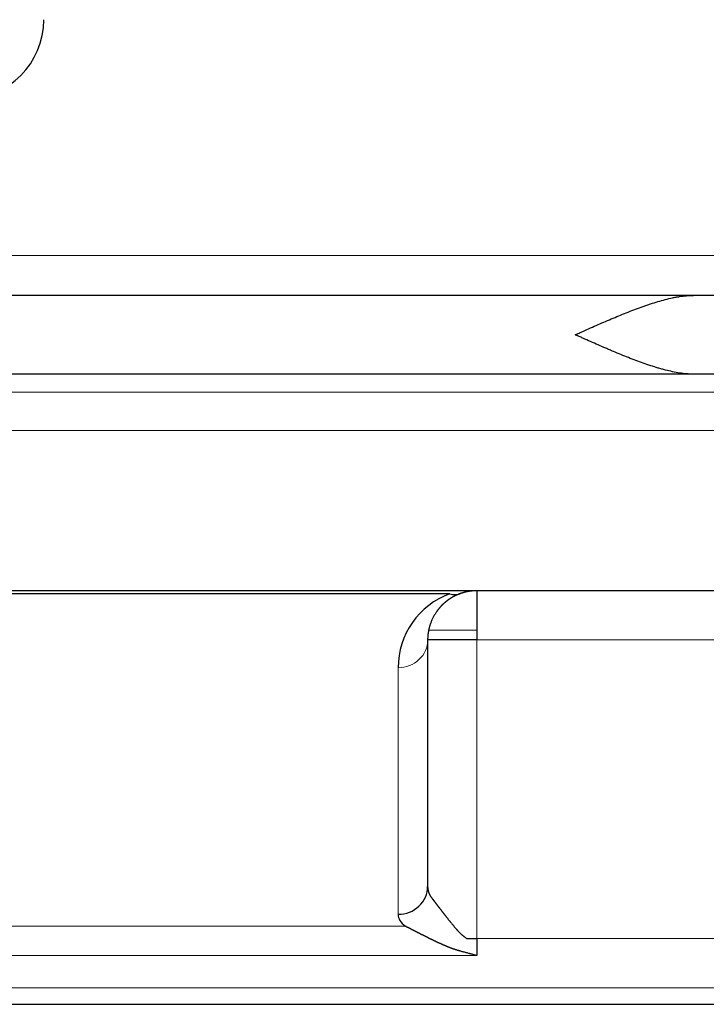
# Model space of a CAD drawing. Header units: millimetres. Extents: x 0 to 29700, y -16 to 21000.
# Tile 84 of 256: x 10929 to 10998, y 9460 to 9560. Entities that reach past the tile are written whole.
import ezdxf

# ---------------------------------------------------------------- set-up
doc = ezdxf.new("R2010")
doc.units = ezdxf.units.MM
doc.layers.add('1', color=7, linetype='Continuous', true_color=0xffffff)

msp = doc.modelspace()

# ---------------------------------------------------------------- linework, layer by layer
at = {"layer": '1', "color": 4, "linetype": 'Continuous', "lineweight": 13}
for p, q in [((10849.013, 9536.355), (11000.146, 9536.355)), ((11000.013, 9522.456), (10849.013, 9522.456)), ((11000.013, 9518.562), (10849.013, 9518.562)), ((10975.012, 9498.297), (10970.168, 9498.297)), ((11015.013, 9497.292), (10975.013, 9497.292)), ((10975.013, 9497.292), (10975.013, 9466.97)), ((10967.013, 9469.435), (10967.013, 9494.473)), ((10922.278, 9468.216), (10967.749, 9468.216)), ((10975.013, 9466.97), (11035.013, 9466.97)), ((10975.013, 9465.243), (10915.013, 9465.243)), ((11035.013, 9461.981), (10857.014, 9461.981))]:
    msp.add_line(p, q, dxfattribs=at)
at = {"layer": '1', "color": 2, "linetype": 'Continuous', "lineweight": 25}
for p, q in [((10997.013, 9532.292), (10847.013, 9532.292)), ((11004.013, 9532.292), (10997.013, 9532.292)), ((10997.013, 9524.292), (10847.013, 9524.292)), ((11004.013, 9524.292), (10997.013, 9524.292)), ((11000.013, 9502.292), (10849.013, 9502.292)), ((10975.013, 9502.292), (10975.013, 9497.292)), ((10972.277, 9501.99), (10917.75, 9501.99)), ((10975.013, 9497.292), (10970.013, 9497.292)), ((10970.013, 9497.292), (10970.013, 9472.254)), ((10973.993, 9466.97), (10975.013, 9466.97)), ((10975.013, 9466.97), (10975.013, 9465.243)), ((10857.014, 9460.292), (11035.013, 9460.292))]:
    msp.add_line(p, q, dxfattribs=at)
for centre, start, end in [((10923.013, 9560.292), 180, 0), ((10975.013, 9494.473), 110, 180)]:
    msp.add_arc(centre, 8, start, end, dxfattribs=at)
for centre, major_axis, ratio, start_param, end_param in [((10972.277, 9504.809), (1.026, -2.819), 0.684791, 5.794652, 6.283185), ((10967.013, 9472.254), (-3, 0), 0.939693, 1.570796, 3.141593), ((10975.013, 9469.435), (-8, 0), 0.36397, 0, 0.432215)]:
    msp.add_ellipse(centre, major_axis=major_axis, ratio=ratio, start_param=start_param, end_param=end_param, dxfattribs=at)
at = {"layer": '1', "color": 4, "linetype": 'Continuous', "lineweight": 13}
msp.add_ellipse((10967.013, 9497.292), major_axis=(-3, 0), ratio=0.939693, start_param=1.570796, end_param=3.141593, dxfattribs=at)
at = {"layer": '1', "color": 2, "linetype": 'Continuous', "lineweight": 25}
for points, knots in [([(10985.013, 9528.292), (10985.021, 9528.295), (10985.029, 9528.299), (10985.041, 9528.304), (10985.045, 9528.306), (10985.054, 9528.31), (10985.074, 9528.319), (10985.127, 9528.343), (10985.24, 9528.393), (10985.467, 9528.495), (10985.919, 9528.697), (10986.306, 9528.869), (10987.077, 9529.211), (10987.588, 9529.435), (10988.608, 9529.874), (10989.116, 9530.089), (10990.131, 9530.504), (10990.638, 9530.705), (10991.397, 9530.99), (10991.651, 9531.083), (10991.967, 9531.195), (10992.031, 9531.217), (10992.157, 9531.261), (10992.221, 9531.283), (10992.411, 9531.347), (10992.537, 9531.39), (10992.915, 9531.513), (10993.165, 9531.591), (10993.662, 9531.738), (10993.909, 9531.807), (10994.401, 9531.933), (10994.646, 9531.991), (10995.01, 9532.068), (10995.132, 9532.092), (10995.313, 9532.125), (10995.374, 9532.136), (10995.494, 9532.156), (10995.554, 9532.166), (10995.854, 9532.212), (10996.091, 9532.241), (10996.557, 9532.281), (10996.787, 9532.292), (10997.013, 9532.292)], [0, 0, 0, 0, 0.001953, 0.001953, 0.00293, 0.00293, 0.003906, 0.007813, 0.015625, 0.03125, 0.0625, 0.125, 0.125, 0.25, 0.25, 0.375, 0.375, 0.5, 0.5, 0.5625, 0.5625, 0.578125, 0.578125, 0.59375, 0.59375, 0.625, 0.625, 0.6875, 0.6875, 0.75, 0.75, 0.8125, 0.8125, 0.84375, 0.84375, 0.859375, 0.859375, 0.875, 0.875, 0.9375, 0.9375, 1, 1, 1, 1]), ([(10997.013, 9524.292), (10996.785, 9524.292), (10996.554, 9524.303), (10996.088, 9524.343), (10995.853, 9524.372), (10995.378, 9524.445), (10995.139, 9524.489), (10994.656, 9524.591), (10994.412, 9524.648), (10994.104, 9524.727), (10994.042, 9524.743), (10993.918, 9524.776), (10993.856, 9524.793), (10993.67, 9524.845), (10993.546, 9524.88), (10993.173, 9524.99), (10992.924, 9525.068), (10992.425, 9525.23), (10992.176, 9525.316), (10991.675, 9525.492), (10991.424, 9525.584), (10990.669, 9525.867), (10990.163, 9526.067), (10989.398, 9526.379), (10989.143, 9526.485), (10988.758, 9526.647), (10988.629, 9526.702), (10988.372, 9526.812), (10988.242, 9526.867), (10987.597, 9527.145), (10987.082, 9527.371), (10986.307, 9527.714), (10986.049, 9527.829), (10985.661, 9528.003), (10985.467, 9528.089), (10985.24, 9528.191), (10985.127, 9528.241), (10985.078, 9528.263), (10985.054, 9528.274), (10985.046, 9528.277), (10985.029, 9528.285), (10985.021, 9528.288), (10985.013, 9528.292)], [0, 0, 0, 0, 0.0625, 0.0625, 0.125, 0.125, 0.1875, 0.1875, 0.25, 0.25, 0.265625, 0.265625, 0.28125, 0.28125, 0.3125, 0.3125, 0.375, 0.375, 0.4375, 0.4375, 0.5, 0.5, 0.625, 0.625, 0.6875, 0.6875, 0.71875, 0.71875, 0.75, 0.75, 0.875, 0.875, 0.9375, 0.9375, 0.96875, 0.984375, 0.992187, 0.996094, 0.996094, 0.998047, 0.998047, 1, 1, 1, 1]), ([(10975.013, 9502.292), (10975.001, 9502.292), (10974.976, 9502.292), (10974.94, 9502.291), (10974.904, 9502.291), (10974.868, 9502.29), (10974.834, 9502.289), (10974.799, 9502.287), (10974.766, 9502.286), (10974.733, 9502.284), (10974.701, 9502.282), (10974.669, 9502.28), (10974.638, 9502.278), (10974.607, 9502.275), (10974.577, 9502.273), (10974.548, 9502.27), (10974.52, 9502.267), (10974.492, 9502.265), (10974.464, 9502.262), (10974.437, 9502.259), (10974.411, 9502.256), (10974.386, 9502.252), (10974.361, 9502.249), (10974.337, 9502.246), (10974.313, 9502.243), (10974.29, 9502.239), (10974.267, 9502.236), (10974.245, 9502.233), (10974.224, 9502.229), (10974.204, 9502.226), (10974.184, 9502.223), (10974.164, 9502.219), (10974.125, 9502.212), (10974.067, 9502.202), (10973.99, 9502.186), (10973.914, 9502.17), (10973.84, 9502.153), (10973.768, 9502.134), (10973.697, 9502.116), (10973.627, 9502.096), (10973.56, 9502.076), (10973.493, 9502.055), (10973.429, 9502.034), (10973.365, 9502.013), (10973.324, 9501.998), (10973.303, 9501.99)], [0, 0, 0, 0, 0.021631, 0.042907, 0.063828, 0.084395, 0.104606, 0.124462, 0.143963, 0.163109, 0.1819, 0.200335, 0.218416, 0.236142, 0.253513, 0.270529, 0.28719, 0.303495, 0.319446, 0.335042, 0.350282, 0.365168, 0.379699, 0.393874, 0.407695, 0.42116, 0.434271, 0.447026, 0.459427, 0.471472, 0.483163, 0.494498, 0.505479, 0.551407, 0.596476, 0.640688, 0.684042, 0.726538, 0.768176, 0.808957, 0.84888, 0.887946, 0.926154, 0.963505, 1, 1, 1, 1]), ([(10973.303, 9501.99), (10973.297, 9501.988), (10973.283, 9501.983), (10973.263, 9501.976), (10973.243, 9501.968), (10973.223, 9501.96), (10973.203, 9501.953), (10973.183, 9501.945), (10973.163, 9501.937), (10973.143, 9501.929), (10973.123, 9501.921), (10973.103, 9501.913), (10973.083, 9501.904), (10973.063, 9501.896), (10973.043, 9501.887), (10973.023, 9501.879), (10973.004, 9501.87), (10972.984, 9501.861), (10972.964, 9501.852), (10972.944, 9501.844), (10972.924, 9501.834), (10972.904, 9501.825), (10972.884, 9501.816), (10972.865, 9501.807), (10972.845, 9501.797), (10972.825, 9501.788), (10972.805, 9501.778), (10972.786, 9501.768), (10972.766, 9501.758), (10972.746, 9501.748), (10972.726, 9501.738), (10972.707, 9501.728), (10972.687, 9501.718), (10972.668, 9501.707), (10972.648, 9501.697), (10972.628, 9501.686), (10972.609, 9501.676), (10972.589, 9501.665), (10972.57, 9501.654), (10972.55, 9501.643), (10972.531, 9501.632), (10972.511, 9501.621), (10972.492, 9501.61), (10972.473, 9501.598), (10972.453, 9501.587), (10972.434, 9501.575), (10972.415, 9501.564), (10972.395, 9501.552), (10972.376, 9501.54), (10972.357, 9501.528), (10972.338, 9501.516), (10972.319, 9501.504), (10972.3, 9501.491), (10972.281, 9501.479), (10972.261, 9501.466), (10972.242, 9501.454), (10972.224, 9501.441), (10972.205, 9501.428), (10972.186, 9501.416), (10972.167, 9501.403), (10972.148, 9501.389), (10972.129, 9501.376), (10972.11, 9501.363), (10972.092, 9501.35), (10972.073, 9501.336), (10972.054, 9501.322), (10972.036, 9501.309), (10972.017, 9501.295), (10971.999, 9501.281), (10971.98, 9501.267), (10971.962, 9501.253), (10971.944, 9501.239), (10971.925, 9501.224), (10971.907, 9501.21), (10971.889, 9501.195), (10971.871, 9501.181), (10971.852, 9501.166), (10971.834, 9501.151), (10971.816, 9501.136), (10971.798, 9501.121), (10971.78, 9501.106), (10971.762, 9501.091), (10971.745, 9501.075), (10971.727, 9501.06), (10971.709, 9501.044), (10971.691, 9501.029), (10971.674, 9501.013), (10971.656, 9500.997), (10971.639, 9500.981), (10971.621, 9500.965), (10971.604, 9500.949), (10971.586, 9500.933), (10971.569, 9500.916), (10971.552, 9500.9), (10971.535, 9500.883), (10971.517, 9500.867), (10971.5, 9500.85), (10971.483, 9500.833), (10971.466, 9500.816), (10971.45, 9500.799), (10971.433, 9500.782), (10971.416, 9500.765), (10971.399, 9500.747), (10971.383, 9500.73), (10971.366, 9500.712), (10971.35, 9500.694), (10971.333, 9500.677), (10971.317, 9500.659), (10971.301, 9500.641), (10971.284, 9500.623), (10971.268, 9500.605), (10971.252, 9500.586), (10971.236, 9500.568), (10971.22, 9500.549), (10971.204, 9500.531), (10971.189, 9500.512), (10971.173, 9500.493), (10971.157, 9500.475), (10971.142, 9500.456), (10971.126, 9500.437), (10971.111, 9500.417), (10971.095, 9500.398), (10971.08, 9500.379), (10971.065, 9500.359), (10971.05, 9500.34), (10971.035, 9500.32), (10971.02, 9500.301), (10971.005, 9500.281), (10970.99, 9500.261), (10970.975, 9500.241), (10970.961, 9500.221), (10970.946, 9500.2), (10970.932, 9500.18), (10970.868, 9500.089), (10970.756, 9499.92), (10970.61, 9499.666), (10970.473, 9499.394), (10970.348, 9499.101), (10970.274, 9498.888), (10970.234, 9498.761), (10970.223, 9498.725), (10970.212, 9498.689), (10970.202, 9498.651), (10970.191, 9498.612), (10970.18, 9498.571), (10970.169, 9498.53), (10970.158, 9498.487), (10970.147, 9498.443), (10970.137, 9498.397), (10970.127, 9498.35), (10970.116, 9498.302), (10970.107, 9498.253), (10970.097, 9498.203), (10970.088, 9498.151), (10970.079, 9498.098), (10970.07, 9498.043), (10970.062, 9497.988), (10970.054, 9497.931), (10970.047, 9497.872), (10970.04, 9497.813), (10970.034, 9497.752), (10970.029, 9497.69), (10970.024, 9497.627), (10970.021, 9497.562), (10970.017, 9497.496), (10970.015, 9497.429), (10970.014, 9497.361), (10970.013, 9497.315), (10970.013, 9497.292)], [0, 0, 0, 0, 0.00179, 0.003598, 0.005424, 0.007268, 0.009129, 0.011008, 0.012905, 0.01482, 0.016753, 0.018704, 0.020673, 0.022661, 0.024666, 0.02669, 0.028732, 0.030792, 0.03287, 0.034967, 0.037082, 0.039216, 0.041368, 0.043539, 0.045728, 0.047936, 0.050162, 0.052408, 0.054671, 0.056954, 0.059255, 0.061574, 0.063913, 0.06627, 0.068647, 0.071042, 0.073456, 0.075888, 0.07834, 0.080811, 0.0833, 0.085809, 0.088336, 0.090883, 0.093449, 0.096033, 0.098637, 0.10126, 0.103902, 0.106563, 0.109243, 0.111942, 0.114661, 0.117399, 0.120156, 0.122932, 0.125727, 0.128542, 0.131376, 0.134229, 0.137102, 0.139994, 0.142905, 0.145835, 0.148785, 0.151754, 0.154743, 0.157751, 0.160779, 0.163825, 0.166892, 0.169977, 0.173083, 0.176207, 0.179351, 0.182515, 0.185698, 0.188901, 0.192123, 0.195364, 0.198626, 0.201906, 0.205207, 0.208526, 0.211866, 0.215225, 0.218603, 0.222001, 0.225419, 0.228857, 0.232314, 0.23579, 0.239286, 0.242802, 0.246338, 0.249893, 0.253468, 0.257063, 0.260677, 0.264311, 0.267964, 0.271638, 0.275331, 0.279043, 0.282776, 0.286528, 0.2903, 0.294092, 0.297903, 0.301734, 0.305585, 0.309456, 0.313346, 0.317256, 0.321186, 0.325136, 0.329106, 0.333095, 0.337104, 0.341133, 0.345182, 0.349251, 0.353339, 0.357447, 0.361575, 0.365723, 0.369891, 0.374078, 0.378286, 0.382513, 0.38676, 0.391027, 0.395314, 0.399621, 0.448963, 0.502274, 0.559559, 0.620819, 0.686058, 0.693213, 0.70063, 0.708309, 0.716251, 0.724454, 0.73292, 0.741648, 0.750639, 0.759891, 0.769406, 0.779182, 0.789221, 0.799523, 0.810086, 0.820911, 0.831999, 0.843349, 0.854961, 0.866836, 0.878972, 0.891371, 0.904032, 0.916955, 0.93014, 0.943588, 0.957298, 0.97127, 0.985504, 1, 1, 1, 1]), ([(10970.013, 9472.254), (10970.013, 9472.247), (10970.013, 9472.234), (10970.014, 9472.213), (10970.014, 9472.193), (10970.015, 9472.173), (10970.016, 9472.153), (10970.018, 9472.133), (10970.019, 9472.114), (10970.021, 9472.095), (10970.023, 9472.077), (10970.025, 9472.058), (10970.027, 9472.04), (10970.029, 9472.022), (10970.032, 9472.005), (10970.034, 9471.987), (10970.037, 9471.97), (10970.04, 9471.953), (10970.043, 9471.937), (10970.046, 9471.921), (10970.05, 9471.904), (10970.053, 9471.889), (10970.056, 9471.873), (10970.06, 9471.858), (10970.064, 9471.843), (10970.067, 9471.828), (10970.071, 9471.814), (10970.075, 9471.8), (10970.078, 9471.786), (10970.082, 9471.772), (10970.086, 9471.759), (10970.09, 9471.746), (10970.094, 9471.733), (10970.098, 9471.721), (10970.102, 9471.708), (10970.106, 9471.696), (10970.11, 9471.685), (10970.114, 9471.673), (10970.118, 9471.662), (10970.122, 9471.651), (10970.126, 9471.64), (10970.134, 9471.617), (10970.148, 9471.582), (10970.168, 9471.535), (10970.189, 9471.488), (10970.211, 9471.443), (10970.234, 9471.398), (10970.258, 9471.354), (10970.283, 9471.311), (10970.308, 9471.269), (10970.334, 9471.228), (10970.361, 9471.188), (10970.388, 9471.148), (10970.416, 9471.109), (10970.444, 9471.072), (10970.464, 9471.047), (10970.473, 9471.035)], [0, 0, 0, 0, 0.016676, 0.033142, 0.049397, 0.065441, 0.081276, 0.096899, 0.112312, 0.127515, 0.142507, 0.157289, 0.17186, 0.186221, 0.200371, 0.214311, 0.22804, 0.241559, 0.254868, 0.267965, 0.280853, 0.29353, 0.305996, 0.318252, 0.330298, 0.342133, 0.353757, 0.365171, 0.376375, 0.387368, 0.398151, 0.408723, 0.419085, 0.429236, 0.439177, 0.448907, 0.458427, 0.467736, 0.476835, 0.485724, 0.494402, 0.502869, 0.542192, 0.580927, 0.619075, 0.656637, 0.693611, 0.729999, 0.7658, 0.801015, 0.835643, 0.869686, 0.903143, 0.936014, 0.9683, 1, 1, 1, 1]), ([(10970.473, 9471.035), (10970.477, 9471.03), (10970.485, 9471.02), (10970.496, 9471.005), (10970.508, 9470.99), (10970.521, 9470.974), (10970.533, 9470.959), (10970.545, 9470.942), (10970.558, 9470.926), (10970.571, 9470.909), (10970.584, 9470.892), (10970.598, 9470.875), (10970.611, 9470.857), (10970.625, 9470.839), (10970.639, 9470.821), (10970.653, 9470.802), (10970.667, 9470.784), (10970.682, 9470.765), (10970.697, 9470.745), (10970.712, 9470.725), (10970.727, 9470.705), (10970.743, 9470.685), (10970.758, 9470.664), (10970.774, 9470.643), (10970.79, 9470.622), (10970.807, 9470.601), (10970.823, 9470.579), (10970.84, 9470.557), (10970.857, 9470.534), (10970.874, 9470.511), (10970.892, 9470.488), (10970.91, 9470.465), (10970.928, 9470.441), (10970.946, 9470.417), (10970.964, 9470.393), (10970.983, 9470.368), (10971.002, 9470.344), (10971.021, 9470.318), (10971.04, 9470.293), (10971.06, 9470.267), (10971.08, 9470.241), (10971.1, 9470.215), (10971.12, 9470.188), (10971.141, 9470.161), (10971.162, 9470.134), (10971.183, 9470.106), (10971.204, 9470.078), (10971.226, 9470.05), (10971.248, 9470.022), (10971.27, 9469.993), (10971.292, 9469.964), (10971.315, 9469.935), (10971.338, 9469.905), (10971.361, 9469.875), (10971.384, 9469.845), (10971.408, 9469.814), (10971.432, 9469.783), (10971.456, 9469.752), (10971.481, 9469.72), (10971.505, 9469.689), (10971.53, 9469.657), (10971.556, 9469.624), (10971.581, 9469.591), (10971.607, 9469.558), (10971.633, 9469.525), (10971.659, 9469.492), (10971.686, 9469.458), (10971.713, 9469.423), (10971.74, 9469.389), (10971.767, 9469.354), (10971.795, 9469.319), (10971.823, 9469.284), (10971.851, 9469.248), (10971.879, 9469.212), (10971.908, 9469.176), (10971.937, 9469.139), (10971.975, 9469.091), (10972.023, 9469.03), (10972.081, 9468.958), (10972.139, 9468.886), (10972.198, 9468.813), (10972.257, 9468.739), (10972.317, 9468.666), (10972.378, 9468.591), (10972.439, 9468.517), (10972.501, 9468.442), (10972.563, 9468.367), (10972.626, 9468.291), (10972.689, 9468.215), (10972.752, 9468.139), (10972.816, 9468.062), (10972.869, 9467.999), (10972.91, 9467.95), (10972.94, 9467.915), (10972.97, 9467.881), (10973, 9467.847), (10973.03, 9467.813), (10973.061, 9467.779), (10973.092, 9467.746), (10973.123, 9467.713), (10973.155, 9467.68), (10973.187, 9467.648), (10973.219, 9467.615), (10973.251, 9467.583), (10973.284, 9467.552), (10973.317, 9467.52), (10973.35, 9467.489), (10973.383, 9467.458), (10973.417, 9467.427), (10973.451, 9467.397), (10973.485, 9467.366), (10973.52, 9467.336), (10973.555, 9467.307), (10973.59, 9467.277), (10973.625, 9467.248), (10973.661, 9467.219), (10973.696, 9467.19), (10973.732, 9467.162), (10973.769, 9467.134), (10973.806, 9467.106), (10973.842, 9467.078), (10973.88, 9467.05), (10973.917, 9467.023), (10973.955, 9466.996), (10973.98, 9466.979), (10973.993, 9466.97)], [0, 0, 0, 0, 0.005006, 0.010053, 0.015142, 0.020273, 0.025445, 0.03066, 0.035916, 0.041216, 0.046557, 0.051942, 0.05737, 0.062841, 0.068355, 0.073913, 0.079514, 0.085159, 0.090849, 0.096582, 0.102359, 0.108181, 0.114048, 0.119959, 0.125915, 0.131916, 0.137962, 0.144053, 0.15019, 0.156372, 0.162599, 0.168873, 0.175192, 0.181556, 0.187967, 0.194424, 0.200927, 0.207477, 0.214072, 0.220715, 0.227403, 0.234139, 0.240921, 0.24775, 0.254626, 0.261549, 0.268519, 0.275536, 0.282601, 0.289713, 0.296872, 0.304079, 0.311333, 0.318635, 0.325985, 0.333382, 0.340827, 0.34832, 0.355861, 0.36345, 0.371088, 0.378773, 0.386506, 0.394288, 0.402118, 0.409997, 0.417924, 0.425899, 0.433923, 0.441996, 0.450117, 0.458287, 0.466506, 0.474773, 0.48309, 0.491455, 0.499869, 0.516193, 0.532562, 0.548976, 0.565434, 0.581936, 0.598484, 0.615077, 0.631715, 0.648398, 0.665126, 0.6819, 0.69872, 0.715585, 0.732496, 0.749453, 0.757114, 0.764768, 0.772414, 0.780053, 0.787685, 0.79531, 0.802929, 0.810542, 0.81815, 0.825752, 0.83335, 0.840943, 0.848532, 0.856118, 0.8637, 0.871278, 0.878855, 0.886429, 0.894, 0.901571, 0.90914, 0.916708, 0.924275, 0.931843, 0.93941, 0.946978, 0.954547, 0.962118, 0.969689, 0.977263, 0.984839, 0.992418, 1, 1, 1, 1]), ([(10973.38, 9465.675), (10973.365, 9465.679), (10973.336, 9465.687), (10973.291, 9465.7), (10973.246, 9465.712), (10973.202, 9465.725), (10973.157, 9465.739), (10973.112, 9465.752), (10973.067, 9465.766), (10973.022, 9465.78), (10972.976, 9465.794), (10972.931, 9465.809), (10972.886, 9465.823), (10972.841, 9465.838), (10972.795, 9465.854), (10972.75, 9465.869), (10972.704, 9465.885), (10972.658, 9465.9), (10972.613, 9465.917), (10972.567, 9465.933), (10972.521, 9465.95), (10972.475, 9465.966), (10972.429, 9465.983), (10972.383, 9466.001), (10972.337, 9466.018), (10972.29, 9466.036), (10972.244, 9466.054), (10972.198, 9466.072), (10972.151, 9466.09), (10972.105, 9466.108), (10972.058, 9466.127), (10972.011, 9466.146), (10971.965, 9466.165), (10971.918, 9466.184), (10971.871, 9466.204), (10971.824, 9466.224), (10971.777, 9466.244), (10971.73, 9466.264), (10971.683, 9466.284), (10971.635, 9466.304), (10971.588, 9466.325), (10971.541, 9466.346), (10971.493, 9466.367), (10971.446, 9466.388), (10971.398, 9466.409), (10971.35, 9466.431), (10971.303, 9466.452), (10971.255, 9466.474), (10971.207, 9466.496), (10971.159, 9466.518), (10971.111, 9466.54), (10971.063, 9466.563), (10971.015, 9466.585), (10970.966, 9466.608), (10970.918, 9466.631), (10970.87, 9466.653), (10970.821, 9466.676), (10970.773, 9466.7), (10970.724, 9466.723), (10970.675, 9466.746), (10970.627, 9466.77), (10970.578, 9466.793), (10970.529, 9466.817), (10970.48, 9466.841), (10970.431, 9466.864), (10970.382, 9466.888), (10970.332, 9466.912), (10970.275, 9466.94), (10970.21, 9466.972), (10970.137, 9467.008), (10970.066, 9467.043), (10969.995, 9467.078), (10969.924, 9467.113), (10969.855, 9467.147), (10969.787, 9467.182), (10969.719, 9467.215), (10969.652, 9467.249), (10969.586, 9467.282), (10969.521, 9467.315), (10969.456, 9467.347), (10969.393, 9467.379), (10969.33, 9467.411), (10969.268, 9467.443), (10969.206, 9467.474), (10969.146, 9467.504), (10969.087, 9467.535), (10969.028, 9467.565), (10968.97, 9467.594), (10968.913, 9467.623), (10968.856, 9467.652), (10968.801, 9467.681), (10968.746, 9467.709), (10968.692, 9467.736), (10968.639, 9467.763), (10968.587, 9467.79), (10968.536, 9467.817), (10968.485, 9467.843), (10968.435, 9467.868), (10968.386, 9467.893), (10968.338, 9467.918), (10968.291, 9467.942), (10968.244, 9467.966), (10968.198, 9467.989), (10968.153, 9468.012), (10968.109, 9468.035), (10968.066, 9468.057), (10968.024, 9468.078), (10967.982, 9468.099), (10967.941, 9468.12), (10967.901, 9468.14), (10967.862, 9468.16), (10967.823, 9468.179), (10967.786, 9468.197), (10967.761, 9468.21), (10967.749, 9468.216)], [0, 0, 0, 0, 0.006716, 0.013455, 0.020217, 0.027001, 0.033809, 0.04064, 0.047494, 0.054373, 0.061275, 0.068201, 0.075152, 0.082127, 0.089127, 0.096152, 0.103202, 0.110277, 0.117377, 0.124504, 0.131656, 0.138834, 0.146038, 0.153269, 0.160526, 0.16781, 0.17512, 0.182458, 0.189823, 0.197215, 0.204635, 0.212082, 0.219557, 0.22706, 0.234591, 0.242151, 0.249739, 0.257355, 0.265001, 0.272675, 0.280378, 0.28811, 0.295872, 0.303662, 0.311483, 0.319333, 0.327213, 0.335123, 0.343063, 0.351034, 0.359034, 0.367066, 0.375127, 0.38322, 0.391343, 0.399497, 0.407683, 0.415899, 0.424147, 0.432427, 0.440738, 0.44908, 0.457454, 0.465861, 0.474299, 0.482769, 0.491272, 0.499807, 0.512564, 0.525229, 0.537803, 0.550286, 0.562679, 0.574981, 0.587194, 0.599318, 0.611353, 0.6233, 0.635159, 0.646931, 0.658617, 0.670216, 0.68173, 0.693159, 0.704504, 0.715765, 0.726943, 0.738039, 0.749053, 0.759985, 0.770837, 0.78161, 0.792303, 0.802917, 0.813454, 0.823915, 0.834298, 0.844607, 0.854841, 0.865001, 0.875089, 0.885104, 0.895048, 0.904921, 0.914726, 0.924461, 0.93413, 0.943731, 0.953267, 0.962739, 0.972147, 0.981492, 0.990776, 1, 1, 1, 1]), ([(10975.013, 9465.243), (10974.969, 9465.255), (10974.884, 9465.277), (10974.76, 9465.31), (10974.645, 9465.34), (10974.539, 9465.368), (10974.441, 9465.393), (10974.352, 9465.417), (10974.271, 9465.438), (10974.16, 9465.467), (10974.02, 9465.504), (10973.849, 9465.549), (10973.686, 9465.592), (10973.531, 9465.634), (10973.43, 9465.662), (10973.38, 9465.675)], [0, 0, 0, 0, 0.080755, 0.156295, 0.226618, 0.291726, 0.351619, 0.406296, 0.455757, 0.500002, 0.609002, 0.713501, 0.813499, 0.908999, 1, 1, 1, 1])]:
    msp.add_open_spline(points, degree=3, knots=knots, dxfattribs=at)

doc.saveas('drawing.dxf')
